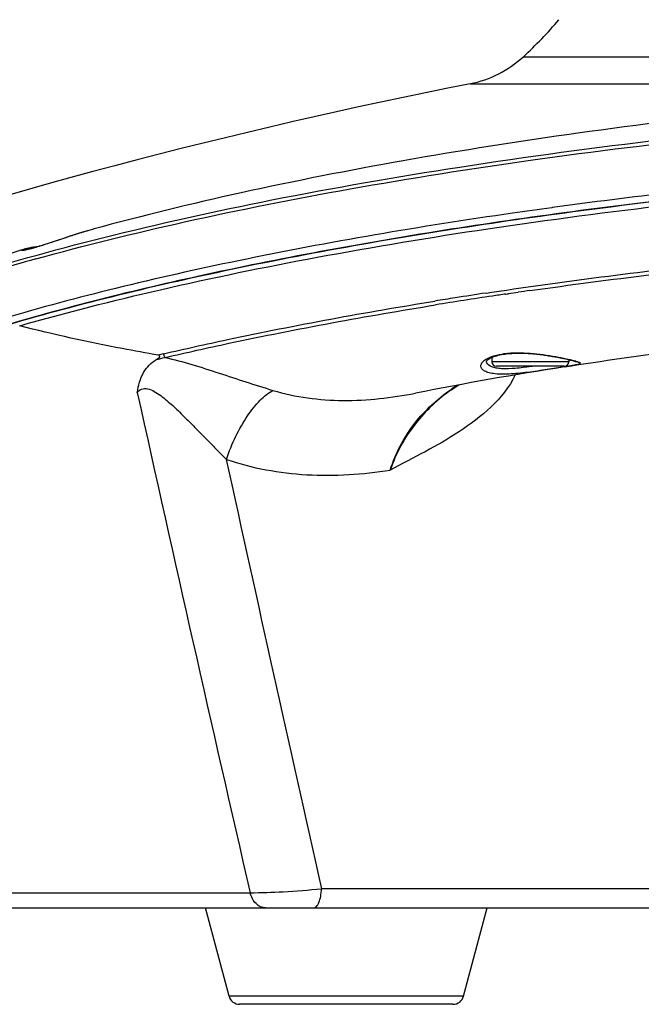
# Model space of a CAD drawing. Header units: millimetres. Extents: x 0 to 420, y -341 to 792.
# Tile 161 of 256: x 145 to 155, y 153 to 168. Entities that reach past the tile are written whole.
import ezdxf

# ---------------------------------------------------------------- set-up
doc = ezdxf.new("R2010")
doc.units = ezdxf.units.MM
doc.header["$LTSCALE"] = 23.1
doc.layers.get('0').update_dxf_attribs({"linetype": 'CONTINUOUS'})
doc.layers.add('02___PRT_ALL_AXES', color=7, linetype='CONTINUOUS')

msp = doc.modelspace()

# ---------------------------------------------------------------- linework, layer by layer
at = {"color": 7, "linetype": 'Continuous'}
for p, q in [((153.2816, 167.5179), (166.3571, 167.5179)), ((152.4569, 167.0984), (161.9264, 167.0984)), ((153.7329, 165.1785), (153.7212, 165.1769)), ((153.733, 165.1785), (153.7212, 165.1769)), ((146.6123, 164.8432), (146.6051, 164.8413)), ((152.0338, 164.822), (152.0437, 164.8235)), ((152.0339, 164.8219), (152.0437, 164.8235)), ((145.7494, 164.5706), (145.7248, 164.5633)), ((145.7756, 164.5785), (145.7494, 164.5706)), ((145.8033, 164.587), (145.7756, 164.5785)), ((145.8326, 164.5962), (145.8033, 164.587)), ((145.8635, 164.606), (145.8326, 164.5962)), ((145.8959, 164.6164), (145.8635, 164.606)), ((145.9298, 164.6275), (145.8959, 164.6164)), ((145.9653, 164.6391), (145.9298, 164.6275)), ((146.0213, 164.6576), (145.9653, 164.6391)), ((146.1649, 164.7053), (146.0213, 164.6576)), ((146.2091, 164.7199), (146.1649, 164.7053)), ((145.5338, 164.5306), (145.5339, 164.5306)), ((152.7038, 163.8532), (152.7929, 163.8665)), ((153.0068, 163.8374), (153.0517, 163.844)), ((153.0077, 163.8371), (153.0523, 163.8438)), ((153.0517, 163.844), (153.2028, 163.866)), ((152.7945, 162.8557), (152.7945, 162.7878)), ((153.9845, 162.7878), (152.7945, 162.7878)), ((153.9845, 162.8223), (153.9845, 162.7878)), ((153.9165, 162.7198), (152.8625, 162.7198)), ((152.1659, 162.354), (152.1657, 162.3539)), ((141.8189, 154.5567), (149.0449, 154.5567)), ((156.6431, 154.6174), (150.1519, 154.6174)), ((142.1422, 154.3218), (197.0094, 154.3218)), ((148.7173, 152.9522), (148.3537, 154.3218)), ((152.3544, 152.9522), (152.718, 154.3218)), ((152.3544, 152.9522), (148.7173, 152.9522)), ((152.1901, 152.8258), (148.8816, 152.8258))]:
    msp.add_line(p, q, dxfattribs=at)
for points in [[(146.4459, 164.7951), (146.425, 164.7887), (146.3997, 164.7809), (146.3748, 164.7732), (146.3501, 164.7654), (146.3258, 164.7577), (146.3018, 164.75), (146.2781, 164.7424), (146.2548, 164.7348), (146.2091, 164.7199)], [(146.6051, 164.8413), (146.5463, 164.8247), (146.4831, 164.8063), (146.4459, 164.7951)], [(145.7619, 164.5743), (145.7463, 164.5723), (145.7251, 164.5693), (145.705, 164.5664), (145.686, 164.5634), (145.6681, 164.5605), (145.6513, 164.5575), (145.6355, 164.5546), (145.6207, 164.5517), (145.6068, 164.5489), (145.5938, 164.5461), (145.5817, 164.5433)], [(145.5817, 164.5433), (145.5704, 164.5406), (145.5598, 164.5379), (145.5499, 164.5353), (145.5406, 164.5326), (145.5338, 164.5306)], [(145.7248, 164.5633), (145.7019, 164.5567), (145.6911, 164.5537), (145.6806, 164.5508), (145.6706, 164.5481), (145.661, 164.5455), (145.6518, 164.5431), (145.643, 164.5408), (145.6347, 164.5387), (145.6267, 164.5367), (145.6192, 164.5349), (145.6121, 164.5332), (145.6054, 164.5316), (145.5991, 164.5302), (145.5932, 164.529), (145.5878, 164.5278), (145.5828, 164.5268), (145.5782, 164.5259), (145.574, 164.5251), (145.5703, 164.5245), (145.567, 164.5239), (145.5643, 164.5235), (145.562, 164.5231), (145.5602, 164.5229), (145.5589, 164.5228), (145.5584, 164.5227)], [(152.709, 162.7965), (152.7091, 162.7966), (152.7107, 162.7993), (152.7145, 162.8043), (152.7207, 162.8108), (152.7294, 162.8184), (152.7405, 162.8266), (152.7536, 162.835), (152.7688, 162.8435), (152.7857, 162.8518), (152.8042, 162.8599), (152.8242, 162.8676), (152.8455, 162.8749), (152.8679, 162.8817), (152.8914, 162.8879), (152.9158, 162.8937), (152.941, 162.8989), (152.9669, 162.9035), (152.9934, 162.9076), (153.0204, 162.9112), (153.0477, 162.9142), (153.0755, 162.9167), (153.1034, 162.9187), (153.1316, 162.9202), (153.1598, 162.9212), (153.1881, 162.9218), (153.2164, 162.922), (153.2445, 162.9218), (153.2725, 162.9212), (153.3004, 162.9203), (153.3279, 162.9191), (153.3552, 162.9176), (153.3822, 162.9159), (153.4088, 162.9139), (153.4351, 162.9117), (153.4609, 162.9093), (153.4863, 162.9067), (153.5113, 162.904), (153.5358, 162.9012), (153.5599, 162.8982), (153.5834, 162.8952), (153.6065, 162.8921), (153.6291, 162.8889), (153.6511, 162.8856), (153.6727, 162.8823), (153.6937, 162.879), (153.7142, 162.8757), (153.7342, 162.8723), (153.7536, 162.869), (153.7726, 162.8656), (153.791, 162.8623), (153.8088, 162.859), (153.8262, 162.8557), (153.843, 162.8525), (153.8592, 162.8493), (153.875, 162.8461), (153.8902, 162.843), (153.9049, 162.84), (153.9191, 162.837), (153.9328, 162.834), (153.9459, 162.8311), (153.9585, 162.8283), (153.9706, 162.8255), (153.9822, 162.8229), (153.9933, 162.8202), (154.0039, 162.8177), (154.0139, 162.8152), (154.0235, 162.8128), (154.0325, 162.8104), (154.041, 162.8082), (154.049, 162.806), (154.0565, 162.8039), (154.0635, 162.8019), (154.0699, 162.8), (154.0758, 162.7981), (154.0812, 162.7964), (154.086, 162.7948), (154.0902, 162.7933), (154.0938, 162.792), (154.0968, 162.7908), (154.099, 162.7898), (154.0996, 162.7896)], [(152.1657, 162.3539), (152.1879, 162.3694), (152.2793, 162.4288)]]:
    msp.add_lwpolyline(points, dxfattribs=at)
for centre, radius, start, end in [((148.6658, 172.5113), 6.8, 312.74934, 319.46396), ((152.1277, 168.7662), 1.7, 281.16605, 312.74934), ((169.5758, 80.3718), 88.4, 101.16605, 108.49414), ((165.4342, 79.613), 86.3619, 97.794909, 98.201619), ((148.4708, 158.1378), 6.9584, 106.43825, 106.91888), ((148.2876, 158.757), 6.3127, 106.20481, 106.43384), ((148.1578, 159.2044), 5.8468, 105.80886, 106.20681), ((148.0162, 159.7046), 5.327, 105.36125, 105.80904), ((145.6515, 164.1469), 0.4014, 107.0585, 107.2068), ((154.7787, 131.6553), 33.9576, 105.47153, 107.7586), ((164.3662, 86.576), 78.092, 98.515996, 99.171037), ((164.5033, 85.6062), 79.1316, 98.575474, 98.925221), ((164.9033, 83.0379), 81.6706, 98.375762, 98.521121), ((165.2225, 80.8532), 83.8784, 98.113816, 98.23877), ((164.1787, 87.673), 77.0394, 98.925252, 99.163407), ((148.0826, 161.2769), 1.6783, 103.13173, 106.00909), ((152.8625, 162.7878), 0.068, 180, 270), ((153.9165, 162.7878), 0.068, 270, 360), ((153.6916, 164.2285), 1.4395, 281.75377, 282.03593), ((152.4134, 169.1145), 6.4741, 278.73393, 278.97894), ((1016.1262, 354.1918), 889.7663, 192.4537143, 192.9657164), ((153.5183, 160.3481), 2.4253, 120.97517, 123.98936), ((1042.3148, 355.9208), 914.5916, 192.2878475, 192.7150221), ((148.8816, 152.9958), 0.17, 194.86828, 270), ((152.1901, 152.9958), 0.17, 270, 345.13172)]:
    msp.add_arc(centre, radius, start, end, dxfattribs=at)
for points, knots in [([(144.4513, 164.0573), (145.2118, 164.3012), (146.8464, 164.7573), (149.4654, 165.3347), (152.3664, 165.8384), (155.5088, 166.261), (158.8489, 166.5964), (163.5565, 166.924), (169.5758, 167.0838), (175.5951, 166.924), (180.3028, 166.5964), (183.6428, 166.261), (186.7853, 165.8384), (189.6862, 165.3347), (192.3052, 164.7573), (193.9399, 164.3012), (194.7004, 164.0573)], [0, 0, 0, 0, 0.0471966, 0.1002127, 0.158437, 0.2211518, 0.2875558, 0.3567824, 0.5000002, 0.6432179, 0.7124445, 0.7788485, 0.8415633, 0.8997874, 0.9528025, 1, 1, 1, 1]), ([(145.7201, 164.3825), (146.4836, 164.5947), (148.1017, 164.9925), (150.6627, 165.4984), (153.4522, 165.9378), (157.5227, 166.4384), (162.9192, 166.8517), (169.5763, 167.0169), (176.2334, 166.8517), (181.6298, 166.4383), (185.7002, 165.9376), (188.4896, 165.4982), (191.0506, 164.9923), (192.6686, 164.5946), (193.432, 164.3823)], [0, 0, 0, 0, 0.049409, 0.1038392, 0.1627301, 0.2254464, 0.3595138, 0.500004, 0.6404937, 0.7745598, 0.8372751, 0.8961649, 0.9505933, 1, 1, 1, 1]), ([(185.4187, 165.1785), (184.1873, 165.3469), (181.6489, 165.6399), (176.3698, 166.0585), (169.5758, 166.2614), (162.7818, 166.0585), (157.5027, 165.6399), (154.9643, 165.3469), (153.7329, 165.1785)], [0, 0, 0, 0, 0.1173609, 0.2412292, 0.5, 0.7587708, 0.8826391, 1, 1, 1, 1]), ([(145.4719, 163.3459), (146.1942, 163.552), (147.7245, 163.9398), (150.147, 164.4372), (152.7866, 164.8742), (156.6467, 165.3808), (161.7847, 165.8189), (168.1595, 166.0387), (174.5976, 165.9527), (180.8122, 165.5649), (185.7171, 164.9908), (189.3147, 164.3793), (190.9832, 164.0276), (191.7791, 163.8394)], [0, 0, 0, 0, 0.0482869, 0.1014362, 0.1589479, 0.2202528, 0.3516843, 0.4902745, 0.6301683, 0.7654429, 0.8904182, 0.947423, 1, 1, 1, 1]), ([(187.1187, 164.822), (185.7825, 165.0338), (183.0029, 165.4015), (178.7008, 165.7886), (174.1908, 166.0246), (169.5758, 166.104), (164.9608, 166.0246), (160.4508, 165.7886), (156.1486, 165.4015), (153.3691, 165.0338), (152.0329, 164.822)], [0, 0, 0, 0, 0.1152726, 0.2388063, 0.3679753, 0.5000002, 0.632025, 0.761194, 0.8847275, 1, 1, 1, 1]), ([(152.0437, 164.8235), (153.3797, 165.0352), (156.1587, 165.4024), (160.4599, 165.789), (164.9685, 166.0246), (169.5818, 166.1037), (174.195, 166.0242), (178.7032, 165.7882), (183.0037, 165.4012), (185.7822, 165.0337), (187.1179, 164.8219)], [0, 0, 0, 0, 0.1152942, 0.2388383, 0.3680088, 0.5000286, 0.6320448, 0.7612043, 0.8847304, 1, 1, 1, 1]), ([(153.1141, 165.0916), (151.6903, 164.8863), (149.6294, 164.5368), (147.007, 163.9494), (145.8002, 163.6282), (145.226, 163.46)], [0, 0, 0, 0, 0.5353944, 0.7773111, 1, 1, 1, 1]), ([(152.7929, 163.8665), (153.995, 164.0465), (156.4823, 164.3626), (161.6875, 164.8283), (165.698, 164.9828), (168.4168, 165.0064)], [0, 0, 0, 0, 0.2326159, 0.4796663, 1, 1, 1, 1]), ([(153.3839, 163.892), (154.6358, 164.0705), (157.2226, 164.3808), (161.2057, 164.7084), (165.3501, 164.9076), (169.5758, 164.9745), (173.8016, 164.9076), (177.9459, 164.7084), (181.929, 164.3808), (184.5159, 164.0705), (185.7678, 163.892)], [0, 0, 0, 0, 0.1168085, 0.240584, 0.3690947, 0.5, 0.6309053, 0.759416, 0.8831915, 1, 1, 1, 1]), ([(144.6348, 163.1654), (145.169, 163.3338), (146.295, 163.6565), (148.7538, 164.2512), (150.6921, 164.6092), (152.0338, 164.822)], [0, 0, 0, 0, 0.2214588, 0.4628869, 1, 1, 1, 1]), ([(152.0329, 164.822), (150.7655, 164.621), (148.4022, 164.1871), (146.0701, 163.6018), (144.9998, 163.278)], [0, 0, 0, 0, 0.5343569, 1, 1, 1, 1]), ([(146.4458, 164.795), (146.2723, 164.7423), (146.0321, 164.6592), (145.7421, 164.566), (145.6231, 164.5328), (145.5735, 164.5222)], [0, 0, 0, 0, 0.5950552, 0.8336611, 1, 1, 1, 1]), ([(145.5735, 164.5222), (145.5644, 164.5202), (145.5482, 164.517), (145.5269, 164.5136), (145.5133, 164.5123), (145.5054, 164.5124), (145.5021, 164.5129), (145.4996, 164.5138), (145.4997, 164.5174), (145.5068, 164.5203), (145.5169, 164.5254), (145.527, 164.5285), (145.5328, 164.5303)], [0, 0, 0, 0, 0.2490312, 0.4398702, 0.5719535, 0.6161802, 0.646372, 0.6640583, 0.6764492, 0.7299951, 0.8376608, 1, 1, 1, 1]), ([(147.7013, 162.9113), (148.0308, 162.9881), (149.4263, 163.2981), (150.8331, 163.5556), (151.9101, 163.7293)], [0, 0, 0, 0, 0.2367305, 1, 1, 1, 1]), ([(147.7277, 162.8546), (148.056, 162.931), (149.4458, 163.2398), (150.847, 163.4965), (151.9197, 163.6697)], [0, 0, 0, 0, 0.2367598, 1, 1, 1, 1]), ([(147.6197, 162.8901), (147.4339, 162.9225), (146.7138, 163.0538), (145.9981, 163.2105), (145.4719, 163.3459)], [0, 0, 0, 0, 0.257651, 1, 1, 1, 1]), ([(147.589, 162.8215), (147.5964, 162.8261), (147.6115, 162.8359), (147.6315, 162.8496), (147.658, 162.8784), (147.6298, 162.8884), (147.6197, 162.8901)], [0, 0, 0, 0, 0.23501, 0.4721175, 0.7232379, 1, 1, 1, 1]), ([(147.7013, 162.9113), (147.7022, 162.9059), (147.707, 162.8855), (147.7172, 162.8661), (147.7277, 162.8546)], [0, 0, 0, 0, 0.2596873, 1, 1, 1, 1]), ([(152.7071, 162.8301), (152.7436, 162.852), (152.8354, 162.8882), (153.0631, 162.9326), (153.3881, 162.9287), (153.7071, 162.8837), (153.9327, 162.8389), (154.0268, 162.8172), (154.0672, 162.8064)], [0, 0, 0, 0, 0.0923763, 0.211283, 0.5014458, 0.7907105, 0.9094299, 1, 1, 1, 1]), ([(147.2956, 162.313), (147.3103, 162.4198), (147.3518, 162.5762), (147.4752, 162.7386), (147.5499, 162.7975), (147.589, 162.8215)], [0, 0, 0, 0, 0.5344077, 0.7726155, 1, 1, 1, 1]), ([(147.7277, 162.8546), (147.8671, 162.8248), (148.1471, 162.7475), (148.7009, 162.5681), (149.118, 162.4287), (149.3977, 162.3443)], [0, 0, 0, 0, 0.2448239, 0.4982777, 1, 1, 1, 1]), ([(152.6214, 162.7191), (152.6211, 162.7285), (152.626, 162.7552), (152.6559, 162.7955), (152.688, 162.8187), (152.7071, 162.8301)], [0, 0, 0, 0, 0.193064, 0.5415086, 1, 1, 1, 1]), ([(154.1626, 162.7665), (154.1634, 162.7606), (154.138, 162.7484), (154.0996, 162.7407), (154.0263, 162.7266), (153.9322, 162.7118), (153.8153, 162.6931), (153.6826, 162.6721), (153.5388, 162.6497), (153.3896, 162.6282), (153.2408, 162.61), (153.0978, 162.5975), (152.9663, 162.5931), (152.8511, 162.5982), (152.7562, 162.6133), (152.6846, 162.6381), (152.636, 162.6721), (152.622, 162.7047), (152.6214, 162.7191)], [0, 0, 0, 0, 0.0112652, 0.0389938, 0.0840278, 0.1449806, 0.2194814, 0.3044454, 0.3963499, 0.4914901, 0.5861435, 0.6766661, 0.7596268, 0.8320727, 0.8919304, 0.9384643, 0.9729352, 1, 1, 1, 1]), ([(153.3965, 162.7155), (153.3166, 162.7032), (153.1664, 162.6832), (152.986, 162.6748), (152.8632, 162.6885), (152.783, 162.7092), (152.7301, 162.7415), (152.7164, 162.7704)], [0, 0, 0, 0, 0.3433715, 0.6433084, 0.7649824, 0.8642027, 1, 1, 1, 1]), ([(154.0672, 162.8064), (154.0807, 162.8027), (154.1042, 162.7962), (154.1343, 162.7859), (154.1528, 162.7778), (154.1622, 162.7702), (154.1626, 162.7665)], [0, 0, 0, 0, 0.3996473, 0.6990642, 0.8961583, 1, 1, 1, 1]), ([(153.1558, 162.5837), (153.0673, 162.3953), (152.794, 162.0678), (152.2972, 161.6963), (151.7627, 161.3889), (151.3964, 161.2077), (151.2177, 161.1095)], [0, 0, 0, 0, 0.2527879, 0.5037084, 0.7524857, 1, 1, 1, 1]), ([(147.2956, 162.313), (147.3125, 162.335), (147.361, 162.376), (147.4636, 162.3748), (147.5625, 162.3291), (147.66, 162.2642), (147.7537, 162.1888), (147.8743, 162.0818), (148.0185, 161.9421), (148.1865, 161.772), (148.3513, 161.6029), (148.5138, 161.4369), (148.622, 161.3281), (148.6759, 161.2746)], [0, 0, 0, 0, 0.0455794, 0.0971722, 0.1581544, 0.2230994, 0.2891723, 0.3554721, 0.4876618, 0.6186681, 0.7480471, 0.8753549, 1, 1, 1, 1]), ([(148.6759, 161.2746), (148.7182, 161.3968), (148.8138, 161.6286), (148.9886, 161.9384), (149.1785, 162.1822), (149.3246, 162.3049), (149.3977, 162.3443)], [0, 0, 0, 0, 0.2957384, 0.5716101, 0.8101274, 1, 1, 1, 1]), ([(149.3977, 162.3443), (149.7487, 162.2383), (150.4969, 162.1441), (151.2388, 162.2282), (151.6071, 162.3009)], [0, 0, 0, 0, 0.4941364, 1, 1, 1, 1]), ([(151.2177, 161.1095), (151.297, 161.372), (151.555, 161.8508), (151.9506, 162.2162), (152.1624, 162.359)], [0, 0, 0, 0, 0.5176602, 1, 1, 1, 1]), ([(152.1657, 162.3539), (151.9569, 162.2063), (151.5651, 161.8412), (151.3025, 161.3683), (151.2177, 161.1095)], [0, 0, 0, 0, 0.484277, 1, 1, 1, 1]), ([(148.6759, 161.2746), (149.0767, 161.1384), (149.9305, 160.9837), (150.7912, 161.0402), (151.2177, 161.1095)], [0, 0, 0, 0, 0.4948634, 1, 1, 1, 1]), ([(149.0449, 154.5567), (149.2162, 154.5556), (149.5858, 154.5705), (149.9545, 154.598), (150.1519, 154.6174)], [0, 0, 0, 0, 0.4634348, 1, 1, 1, 1]), ([(149.2841, 154.3218), (149.2576, 154.3218), (149.2022, 154.3341), (149.1307, 154.3853), (149.0755, 154.4622), (149.0528, 154.5239), (149.0449, 154.5567)], [0, 0, 0, 0, 0.2211041, 0.4579331, 0.7182094, 1, 1, 1, 1]), ([(150.0314, 154.3218), (150.0474, 154.3218), (150.0732, 154.3387), (150.0958, 154.3716), (150.1208, 154.4238), (150.1422, 154.5069), (150.1501, 154.5786), (150.1519, 154.6174)], [0, 0, 0, 0, 0.1425465, 0.240675, 0.359666, 0.653799, 1, 1, 1, 1])]:
    msp.add_open_spline(points, degree=3, knots=knots, dxfattribs=at)
for points in [[(147.589, 162.8215), (147.6348, 162.8343), (147.681, 162.8454), (147.7277, 162.8546)], [(152.7164, 162.7704), (152.7124, 162.7789), (152.7099, 162.7884), (152.7096, 162.7978)]]:
    msp.add_open_spline(points, degree=3, dxfattribs=at)
at = {"layer": '02___PRT_ALL_AXES', "color": 7, "linetype": 'Continuous'}
msp.add_arc((163.1902, 103.4916), 59.9391, 98.899455, 101.142369, dxfattribs=at)
for points, knots in [([(192.5446, 164.8418), (191.7834, 165.0506), (190.1859, 165.4394), (187.676, 165.9315), (184.9745, 166.3546), (181.07, 166.8326), (175.9183, 167.2263), (169.5758, 167.3832), (163.2334, 167.2263), (158.0817, 166.8326), (154.1772, 166.3546), (151.4756, 165.9315), (148.9658, 165.4394), (147.3683, 165.0506), (146.607, 164.8418)], [0, 0, 0, 0, 0.0511194, 0.1064234, 0.1655937, 0.2281643, 0.3611329, 0.5000001, 0.6388673, 0.7718359, 0.8344064, 0.8935767, 0.9488806, 1, 1, 1, 1]), ([(145.5338, 164.5306), (145.2865, 164.4547), (144.3481, 164.1553), (143.4235, 163.8107), (142.7571, 163.5215)], [0, 0, 0, 0, 0.2625491, 1, 1, 1, 1]), ([(153.9175, 162.7091), (155.1025, 162.896), (157.5752, 163.2211), (161.4101, 163.564), (165.4433, 163.7738), (169.5758, 163.8444), (173.7084, 163.7738), (177.7416, 163.564), (181.5765, 163.2211), (184.0492, 162.896), (185.2341, 162.7091)], [0, 0, 0, 0, 0.1145235, 0.2379998, 0.3674888, 0.5000001, 0.6325114, 0.7620004, 0.8854766, 1, 1, 1, 1])]:
    msp.add_open_spline(points, degree=3, knots=knots, dxfattribs=at)

doc.saveas('drawing.dxf')
